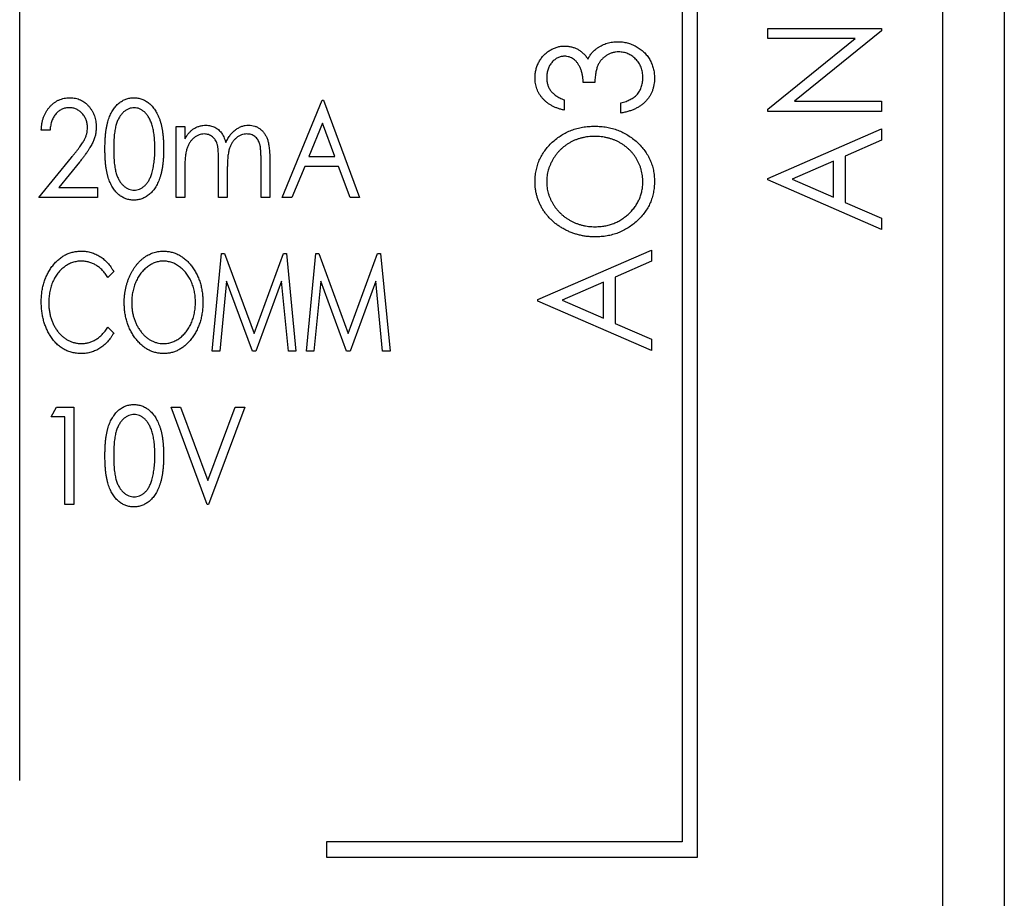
# Model space of a CAD drawing. Header units: millimetres. Extents: x 0 to 420, y 0 to 297.
# Tile 3 of 57: x 88 to 96, y 36 to 43. Entities that reach past the tile are written whole.
import ezdxf

# ---------------------------------------------------------------- set-up
doc = ezdxf.new("R2010")
doc.units = ezdxf.units.MM

msp = doc.modelspace()

# ---------------------------------------------------------------- linework, layer by layer
at = {"color": 7, "linetype": 'Continuous', "lineweight": 25}
for p, q in [((95.8302, 29.6321), (95.8302, 88.8321)), ((96.3302, 73.7321), (96.3302, 29.0321)), ((93.8302, 36.0571), (93.8302, 56.8071)), ((93.7052, 56.6821), (93.7052, 36.1821)), ((88.3052, 36.6821), (88.3052, 56.1821)), ((94.4041, 42.728), (94.4041, 42.8111)), ((94.4041, 42.8111), (95.3302, 42.8111)), ((95.3302, 42.7921), (94.6208, 42.2174)), ((95.3302, 42.8111), (95.3302, 42.7921)), ((95.1152, 42.728), (94.4041, 42.728)), ((94.4041, 42.1518), (95.1152, 42.728)), ((92.9921, 42.3706), (92.8972, 42.3706)), ((90.4451, 41.4321), (90.7707, 42.2259)), ((90.7707, 42.2259), (90.7809, 42.2259)), ((90.7809, 42.2259), (91.076, 41.4321)), ((92.7428, 42.2281), (92.7428, 42.145)), ((94.6208, 42.2174), (95.3302, 42.2174)), ((95.3302, 42.2174), (95.3302, 42.1343)), ((93.2058, 42.1213), (93.2058, 42.2044)), ((94.4041, 42.1343), (94.4041, 42.1518)), ((95.3302, 42.1343), (94.4041, 42.1343)), ((88.5523, 41.9816), (88.481, 41.9816)), ((89.5801, 42.0122), (89.6513, 42.0122)), ((89.5801, 41.4321), (89.5801, 42.0122)), ((89.6513, 42.0122), (89.6513, 41.9114)), ((90.7729, 42.0397), (90.6615, 41.7679)), ((90.8739, 41.7679), (90.7729, 42.0397)), ((94.4041, 41.5882), (95.3302, 41.9919)), ((95.3302, 41.9919), (95.3302, 41.9)), ((95.3302, 41.9), (95.0333, 41.7707)), ((88.4607, 41.4321), (88.7275, 41.7606)), ((90.2721, 41.4321), (90.2721, 41.7466)), ((90.3433, 41.7463), (90.3433, 41.4321)), ((90.6615, 41.7679), (90.8739, 41.7679)), ((95.0333, 41.7707), (95.0333, 41.3938)), ((88.7921, 41.7206), (88.6238, 41.5135)), ((89.6513, 41.6762), (89.6513, 41.4321)), ((89.9261, 41.4321), (89.9261, 41.7271)), ((89.9973, 41.6577), (89.9973, 41.4321)), ((90.6279, 41.6865), (90.5236, 41.4321)), ((90.9043, 41.6865), (90.6279, 41.6865)), ((90.9987, 41.4321), (90.9043, 41.6865)), ((94.9384, 41.7292), (94.6013, 41.5823)), ((94.9384, 41.4354), (94.9384, 41.7292)), ((94.4041, 41.5763), (94.4041, 41.5882)), ((95.3302, 41.1727), (94.4041, 41.5763)), ((94.6013, 41.5823), (94.9384, 41.4354)), ((88.6238, 41.5135), (88.939, 41.5135)), ((88.939, 41.5135), (88.939, 41.4321)), ((88.939, 41.4321), (88.4607, 41.4321)), ((89.6513, 41.4321), (89.5801, 41.4321)), ((89.9973, 41.4321), (89.9261, 41.4321)), ((90.3433, 41.4321), (90.2721, 41.4321)), ((90.5236, 41.4321), (90.4451, 41.4321)), ((91.076, 41.4321), (90.9987, 41.4321)), ((95.0333, 41.3938), (95.3302, 41.2645)), ((95.3302, 41.2645), (95.3302, 41.1727)), ((89.8742, 40.1821), (89.9513, 40.9759)), ((89.9513, 40.9759), (89.9743, 40.9759)), ((89.9743, 40.9759), (90.2151, 40.3246)), ((90.2151, 40.3246), (90.4544, 40.9759)), ((90.4544, 40.9759), (90.4784, 40.9759)), ((90.4784, 40.9759), (90.556, 40.1821)), ((90.642, 40.1821), (90.7191, 40.9759)), ((90.7191, 40.9759), (90.7421, 40.9759)), ((90.7421, 40.9759), (90.9829, 40.3246)), ((90.9829, 40.3246), (91.2222, 40.9759)), ((91.2222, 40.9759), (91.2462, 40.9759)), ((91.2462, 40.9759), (91.3238, 40.1821)), ((92.5291, 40.6016), (93.4552, 41.0053)), ((93.4552, 41.0053), (93.4552, 40.9134)), ((93.4552, 40.9134), (93.1583, 40.7841)), ((89.0713, 40.8302), (89.0229, 40.7825)), ((93.1583, 40.7841), (93.1583, 40.4072)), ((89.9912, 40.752), (89.9359, 40.1821)), ((90.2017, 40.1821), (89.9912, 40.752)), ((90.439, 40.752), (90.2297, 40.1821)), ((90.4948, 40.1821), (90.439, 40.752)), ((90.759, 40.752), (90.7037, 40.1821)), ((90.9695, 40.1821), (90.759, 40.752)), ((91.2068, 40.752), (90.9975, 40.1821)), ((91.2626, 40.1821), (91.2068, 40.752)), ((93.0634, 40.7426), (92.7263, 40.5957)), ((93.0634, 40.4487), (93.0634, 40.7426)), ((92.5291, 40.5897), (92.5291, 40.6016)), ((93.4552, 40.1861), (92.5291, 40.5897)), ((92.7263, 40.5957), (93.0634, 40.4487)), ((89.0229, 40.3755), (89.0713, 40.3282)), ((93.1583, 40.4072), (93.4552, 40.2779)), ((93.4552, 40.2779), (93.4552, 40.1861)), ((89.9359, 40.1821), (89.8742, 40.1821)), ((90.2297, 40.1821), (90.2017, 40.1821)), ((90.556, 40.1821), (90.4948, 40.1821)), ((90.7037, 40.1821), (90.642, 40.1821)), ((90.9975, 40.1821), (90.9695, 40.1821)), ((91.3238, 40.1821), (91.2626, 40.1821)), ((88.5624, 39.6445), (88.6051, 39.7259)), ((88.6051, 39.7259), (88.7456, 39.7259)), ((88.7456, 39.7259), (88.7456, 38.9321)), ((89.5394, 39.7259), (89.6166, 39.7259)), ((89.8345, 38.9321), (89.5394, 39.7259)), ((89.6166, 39.7259), (89.8396, 39.1261)), ((89.8396, 39.1261), (90.0625, 39.7259)), ((90.1398, 39.7259), (89.8447, 38.9321)), ((90.0625, 39.7259), (90.1398, 39.7259)), ((88.6744, 39.6445), (88.5624, 39.6445)), ((88.6744, 38.9321), (88.6744, 39.6445)), ((88.7456, 38.9321), (88.6744, 38.9321)), ((89.8447, 38.9321), (89.8345, 38.9321)), ((90.8052, 36.1821), (90.8052, 36.0571)), ((93.7052, 36.1821), (90.8052, 36.1821)), ((90.8052, 36.0571), (93.8302, 36.0571))]:
    msp.add_line(p, q, dxfattribs=at)
for points, knots in [([(93.0155, 42.6527), (93.0216, 42.6568), (93.0338, 42.6649), (93.0531, 42.675), (93.073, 42.6836), (93.0933, 42.6906), (93.1142, 42.6963), (93.1357, 42.7001), (93.1577, 42.7026), (93.1726, 42.7029), (93.1801, 42.703)], [0, 0, 0, 0, 0.126046, 0.250947, 0.373622, 0.497176, 0.620273, 0.744382, 0.87147, 1, 1, 1, 1]), ([(93.1801, 42.703), (93.193, 42.7026), (93.2188, 42.7017), (93.257, 42.6938), (93.2943, 42.6816), (93.3301, 42.6646), (93.3635, 42.6435), (93.3934, 42.6186), (93.4192, 42.59), (93.4407, 42.5579), (93.4579, 42.5232), (93.4698, 42.4861), (93.4777, 42.4471), (93.4785, 42.4204), (93.4789, 42.4067)], [0, 0, 0, 0, 0.082872, 0.165142, 0.248491, 0.333462, 0.418329, 0.500365, 0.581906, 0.664008, 0.746485, 0.828958, 0.912783, 1, 1, 1, 1]), ([(92.5054, 42.4086), (92.5057, 42.4201), (92.5065, 42.443), (92.5131, 42.4766), (92.5235, 42.5091), (92.5379, 42.54), (92.5558, 42.5687), (92.5768, 42.5943), (92.6011, 42.6162), (92.6277, 42.6345), (92.6561, 42.6491), (92.6855, 42.6596), (92.7155, 42.6663), (92.7358, 42.667), (92.746, 42.6674)], [0, 0, 0, 0, 0.088152, 0.174818, 0.261298, 0.348501, 0.435009, 0.519029, 0.601423, 0.684099, 0.765985, 0.844847, 0.922235, 1, 1, 1, 1]), ([(92.746, 42.6674), (92.7558, 42.6671), (92.7749, 42.6665), (92.8028, 42.6613), (92.8292, 42.6531), (92.8541, 42.6416), (92.8773, 42.6265), (92.8989, 42.6082), (92.9189, 42.5865), (92.9305, 42.5702), (92.9365, 42.5618)], [0, 0, 0, 0, 0.128961, 0.252356, 0.372719, 0.492297, 0.612547, 0.736291, 0.864891, 1, 1, 1, 1]), ([(92.9365, 42.5618), (92.9412, 42.5708), (92.9507, 42.5887), (92.9693, 42.6127), (92.9906, 42.6346), (93.0072, 42.6466), (93.0155, 42.6527)], [0, 0, 0, 0, 0.250334, 0.497098, 0.745903, 1, 1, 1, 1]), ([(93.188, 42.6199), (93.1794, 42.6196), (93.1622, 42.619), (93.137, 42.6133), (93.1127, 42.6046), (93.0896, 42.5923), (93.0682, 42.5773), (93.0492, 42.5595), (93.0333, 42.5392), (93.0224, 42.5203), (93.015, 42.5036), (93.0099, 42.4894), (93.0059, 42.4735), (93.0019, 42.4561), (92.9986, 42.437), (92.9959, 42.4163), (92.9936, 42.394), (92.9926, 42.3786), (92.9921, 42.3706)], [0, 0, 0, 0, 0.072483, 0.144336, 0.216269, 0.289826, 0.363748, 0.435901, 0.50742, 0.580162, 0.618838, 0.660808, 0.707132, 0.757253, 0.811151, 0.869953, 0.932709, 1, 1, 1, 1]), ([(93.3839, 42.4082), (93.3838, 42.416), (93.3834, 42.4313), (93.3805, 42.4534), (93.3762, 42.4746), (93.3696, 42.4944), (93.3615, 42.5132), (93.3512, 42.5306), (93.3393, 42.5471), (93.3256, 42.562), (93.3106, 42.5754), (93.295, 42.5874), (93.2788, 42.5975), (93.2619, 42.6057), (93.2443, 42.6121), (93.226, 42.6164), (93.2072, 42.6194), (93.1945, 42.6197), (93.188, 42.6199)], [0, 0, 0, 0, 0.072637, 0.141726, 0.208269, 0.273118, 0.33605, 0.398784, 0.461462, 0.52466, 0.587471, 0.648301, 0.707284, 0.765509, 0.823088, 0.881207, 0.940024, 1, 1, 1, 1]), ([(92.7456, 42.5843), (92.7408, 42.5841), (92.7312, 42.5839), (92.7171, 42.5814), (92.7035, 42.5774), (92.6904, 42.5721), (92.6778, 42.5651), (92.6657, 42.5565), (92.6541, 42.5465), (92.6434, 42.5348), (92.6332, 42.5222), (92.6244, 42.5085), (92.617, 42.4941), (92.6108, 42.4789), (92.6062, 42.4627), (92.6029, 42.4457), (92.6008, 42.428), (92.6005, 42.4159), (92.6004, 42.4097)], [0, 0, 0, 0, 0.0573937, 0.1140535, 0.1691673, 0.2255261, 0.2817698, 0.3402862, 0.4007051, 0.4641325, 0.5289745, 0.5927755, 0.6565383, 0.7214926, 0.7880119, 0.8561789, 0.9264562, 1, 1, 1, 1]), ([(92.8972, 42.3706), (92.897, 42.3809), (92.8966, 42.4011), (92.892, 42.4306), (92.8856, 42.4589), (92.8758, 42.4851), (92.8643, 42.5091), (92.8514, 42.5301), (92.8365, 42.5473), (92.8202, 42.561), (92.8027, 42.5714), (92.7843, 42.5788), (92.7653, 42.5834), (92.7522, 42.584), (92.7456, 42.5843)], [0, 0, 0, 0, 0.1058, 0.208102, 0.306952, 0.403845, 0.495836, 0.580279, 0.657016, 0.729335, 0.79901, 0.865583, 0.932309, 1, 1, 1, 1]), ([(92.7428, 42.145), (92.7335, 42.1472), (92.7154, 42.1516), (92.6892, 42.16), (92.6647, 42.1698), (92.6418, 42.1811), (92.6205, 42.1937), (92.601, 42.208), (92.5829, 42.2234), (92.5668, 42.2406), (92.5523, 42.2587), (92.5398, 42.2778), (92.5292, 42.2977), (92.5204, 42.3183), (92.5138, 42.3398), (92.5089, 42.362), (92.5058, 42.385), (92.5055, 42.4007), (92.5054, 42.4086)], [0, 0, 0, 0, 0.074282, 0.144875, 0.213158, 0.279066, 0.342788, 0.405011, 0.466609, 0.527393, 0.58752, 0.646103, 0.704302, 0.762167, 0.820014, 0.878488, 0.938507, 1, 1, 1, 1]), ([(92.6004, 42.4097), (92.6007, 42.3998), (92.6014, 42.3805), (92.6078, 42.3526), (92.6177, 42.3266), (92.6299, 42.3069), (92.6416, 42.2924), (92.652, 42.282), (92.6635, 42.2716), (92.6767, 42.2621), (92.6913, 42.2531), (92.707, 42.2441), (92.7244, 42.2358), (92.7365, 42.2307), (92.7428, 42.2281)], [0, 0, 0, 0, 0.120032, 0.233521, 0.344431, 0.454949, 0.511874, 0.57062, 0.63265, 0.698517, 0.767458, 0.840518, 0.917842, 1, 1, 1, 1]), ([(93.4789, 42.4067), (93.4787, 42.3976), (93.4782, 42.3796), (93.4751, 42.3531), (93.4695, 42.3279), (93.4619, 42.3038), (93.4522, 42.2808), (93.4403, 42.259), (93.4261, 42.2383), (93.4097, 42.219), (93.3914, 42.201), (93.3708, 42.1846), (93.3482, 42.1699), (93.3238, 42.1567), (93.2971, 42.1454), (93.2686, 42.1357), (93.238, 42.1271), (93.2168, 42.1232), (93.2058, 42.1213)], [0, 0, 0, 0, 0.063186, 0.124194, 0.183604, 0.241346, 0.298312, 0.355201, 0.412588, 0.470703, 0.529828, 0.58992, 0.651564, 0.715502, 0.78143, 0.850905, 0.923451, 1, 1, 1, 1]), ([(93.3338, 42.2695), (93.3378, 42.2741), (93.3458, 42.2833), (93.3559, 42.2985), (93.3648, 42.3144), (93.3715, 42.3315), (93.3773, 42.3493), (93.381, 42.3682), (93.3836, 42.3879), (93.3838, 42.4014), (93.3839, 42.4082)], [0, 0, 0, 0, 0.121204, 0.241415, 0.361745, 0.482356, 0.605846, 0.732505, 0.863626, 1, 1, 1, 1]), ([(88.481, 41.9816), (88.4815, 41.9911), (88.4823, 42.0096), (88.4861, 42.0367), (88.4916, 42.0625), (88.4992, 42.087), (88.509, 42.1102), (88.5206, 42.1322), (88.5342, 42.1529), (88.5497, 42.172), (88.5666, 42.1894), (88.5846, 42.2047), (88.6038, 42.2173), (88.6238, 42.2281), (88.6449, 42.2361), (88.6669, 42.2421), (88.6899, 42.2456), (88.7055, 42.246), (88.7135, 42.2462)], [0, 0, 0, 0, 0.072334, 0.141914, 0.208741, 0.274167, 0.337971, 0.401293, 0.463952, 0.527107, 0.589349, 0.649227, 0.707723, 0.765056, 0.822452, 0.88001, 0.939094, 1, 1, 1, 1]), ([(88.7135, 42.2462), (88.7214, 42.246), (88.7367, 42.2456), (88.7592, 42.2422), (88.7804, 42.2366), (88.8007, 42.229), (88.8197, 42.2189), (88.8375, 42.2065), (88.8544, 42.1922), (88.8696, 42.1754), (88.8835, 42.1575), (88.8957, 42.1385), (88.9059, 42.1187), (88.9142, 42.0981), (88.9207, 42.0767), (88.9255, 42.0545), (88.9282, 42.0315), (88.9286, 42.0159), (88.9288, 42.008)], [0, 0, 0, 0, 0.065729, 0.12853, 0.18954, 0.249355, 0.309087, 0.369381, 0.430731, 0.494145, 0.558032, 0.62067, 0.682574, 0.744275, 0.80644, 0.869523, 0.933847, 1, 1, 1, 1]), ([(89, 41.8287), (89.0001, 41.8414), (89.0003, 41.8661), (89.0018, 41.9021), (89.0038, 41.9359), (89.0073, 41.9674), (89.0112, 41.9968), (89.0166, 42.0238), (89.0225, 42.0487), (89.0296, 42.0714), (89.0374, 42.0924), (89.0459, 42.112), (89.0554, 42.1302), (89.0655, 42.1472), (89.0764, 42.163), (89.0881, 42.1772), (89.1006, 42.1902), (89.1138, 42.202), (89.1276, 42.2123), (89.1418, 42.2214), (89.1563, 42.2291), (89.1714, 42.2353), (89.1868, 42.2403), (89.2026, 42.2438), (89.2189, 42.2459), (89.2298, 42.2461), (89.2354, 42.2462)], [0, 0, 0, 0, 0.071375, 0.138635, 0.202113, 0.261323, 0.316583, 0.368081, 0.415828, 0.460035, 0.501627, 0.541574, 0.579746, 0.616822, 0.652294, 0.686942, 0.720382, 0.75345, 0.785745, 0.817173, 0.847768, 0.878032, 0.908314, 0.938473, 0.96905, 1, 1, 1, 1]), ([(89.2354, 42.2462), (89.241, 42.2461), (89.2521, 42.2459), (89.2686, 42.2437), (89.2847, 42.2403), (89.3003, 42.2353), (89.3157, 42.2291), (89.3305, 42.2214), (89.345, 42.2123), (89.359, 42.2018), (89.3726, 42.1901), (89.3852, 42.1766), (89.3972, 42.1619), (89.4086, 42.1459), (89.4191, 42.1285), (89.4291, 42.1096), (89.4381, 42.0893), (89.4466, 42.0677), (89.454, 42.0443), (89.4605, 42.0192), (89.4661, 41.9921), (89.4704, 41.9631), (89.4742, 41.9322), (89.4764, 41.8993), (89.4781, 41.8646), (89.4783, 41.8409), (89.4783, 41.8287)], [0, 0, 0, 0, 0.031342, 0.062016, 0.092558, 0.122928, 0.153544, 0.184467, 0.216194, 0.248695, 0.281994, 0.316268, 0.351339, 0.387576, 0.425632, 0.465016, 0.506147, 0.549274, 0.594592, 0.642822, 0.694105, 0.748513, 0.806235, 0.867557, 0.932037, 1, 1, 1, 1]), ([(93.2058, 42.2044), (93.213, 42.2063), (93.2269, 42.2099), (93.2467, 42.2167), (93.2651, 42.2238), (93.2818, 42.2317), (93.2972, 42.24), (93.3109, 42.2491), (93.3233, 42.2586), (93.3304, 42.2659), (93.3338, 42.2695)], [0, 0, 0, 0, 0.152217, 0.296177, 0.431862, 0.55851, 0.677785, 0.79096, 0.898105, 1, 1, 1, 1]), ([(88.71, 42.1648), (88.7047, 42.1647), (88.6942, 42.1643), (88.6789, 42.1621), (88.6642, 42.1582), (88.6502, 42.153), (88.6368, 42.1463), (88.6243, 42.1379), (88.6124, 42.128), (88.6013, 42.1167), (88.5911, 42.1041), (88.582, 42.0902), (88.5741, 42.0751), (88.5672, 42.0588), (88.5616, 42.0412), (88.5575, 42.0224), (88.554, 42.0025), (88.5529, 41.9887), (88.5523, 41.9816)], [0, 0, 0, 0, 0.059225, 0.116611, 0.172851, 0.228444, 0.283468, 0.338919, 0.396478, 0.455455, 0.515594, 0.577117, 0.640619, 0.706096, 0.774376, 0.845979, 0.920954, 1, 1, 1, 1]), ([(88.8576, 42.0039), (88.8575, 42.0093), (88.8573, 42.02), (88.8551, 42.0356), (88.8517, 42.0507), (88.8471, 42.0652), (88.8411, 42.0792), (88.8337, 42.0925), (88.8249, 42.1052), (88.815, 42.1174), (88.8041, 42.1285), (88.7925, 42.1383), (88.7802, 42.1464), (88.7673, 42.1532), (88.7538, 42.1584), (88.7397, 42.162), (88.7251, 42.1644), (88.7151, 42.1647), (88.71, 42.1648)], [0, 0, 0, 0, 0.066868, 0.131628, 0.194722, 0.257287, 0.320078, 0.382241, 0.445837, 0.511009, 0.575396, 0.637713, 0.698214, 0.757403, 0.817133, 0.876715, 0.937028, 1, 1, 1, 1]), ([(89.2376, 42.1648), (89.2301, 42.1644), (89.2151, 42.1634), (89.193, 42.1568), (89.1719, 42.1455), (89.1553, 42.133), (89.1426, 42.1212), (89.1335, 42.1109), (89.1251, 42.0996), (89.1173, 42.0873), (89.1099, 42.0741), (89.1033, 42.0597), (89.0972, 42.0444), (89.0919, 42.0279), (89.0868, 42.0099), (89.0828, 41.99), (89.079, 41.9681), (89.0764, 41.9441), (89.0739, 41.9182), (89.0724, 41.8903), (89.0714, 41.8603), (89.0713, 41.8397), (89.0713, 41.829)], [0, 0, 0, 0, 0.053929, 0.108266, 0.165356, 0.226147, 0.258147, 0.290997, 0.324957, 0.35994, 0.396313, 0.434381, 0.473956, 0.515531, 0.560074, 0.609012, 0.662258, 0.720546, 0.783287, 0.850474, 0.922953, 1, 1, 1, 1]), ([(89.4071, 41.829), (89.407, 41.8385), (89.407, 41.8572), (89.4058, 41.8845), (89.4041, 41.9105), (89.4014, 41.9351), (89.3986, 41.9585), (89.3946, 41.9805), (89.39, 42.0012), (89.3847, 42.0206), (89.3789, 42.0388), (89.3723, 42.0555), (89.3654, 42.0712), (89.3578, 42.0855), (89.3497, 42.0985), (89.3411, 42.1104), (89.3318, 42.1209), (89.3191, 42.133), (89.3025, 42.1455), (89.2815, 42.1568), (89.2597, 42.1634), (89.2449, 42.1644), (89.2376, 42.1648)], [0, 0, 0, 0, 0.069054, 0.1350894, 0.19776, 0.2575354, 0.3143951, 0.3681948, 0.4192898, 0.4677721, 0.5137492, 0.55699, 0.598199, 0.6373272, 0.6743709, 0.7095125, 0.7432178, 0.7755071, 0.8363476, 0.8931452, 0.9467902, 1, 1, 1, 1]), ([(88.7275, 41.7606), (88.734, 41.7685), (88.7465, 41.7835), (88.7641, 41.8054), (88.78, 41.8258), (88.7943, 41.8445), (88.8064, 41.8619), (88.8172, 41.8774), (88.8259, 41.8916), (88.8353, 41.9082), (88.8443, 41.9284), (88.852, 41.953), (88.8566, 41.9782), (88.8572, 41.9953), (88.8576, 42.0039)], [0, 0, 0, 0, 0.108135, 0.207982, 0.299558, 0.382886, 0.458125, 0.525054, 0.584039, 0.63502, 0.72764, 0.818582, 0.908493, 1, 1, 1, 1]), ([(88.9288, 42.008), (88.9285, 41.9969), (88.9278, 41.9748), (88.9224, 41.9423), (88.9136, 41.9109), (88.9033, 41.8855), (88.8928, 41.8649), (88.8833, 41.8481), (88.872, 41.8301), (88.8593, 41.8107), (88.8449, 41.79), (88.8287, 41.768), (88.8111, 41.7446), (88.7986, 41.7287), (88.7921, 41.7206)], [0, 0, 0, 0, 0.10279, 0.203321, 0.302827, 0.403038, 0.456158, 0.515696, 0.580671, 0.651983, 0.729951, 0.813542, 0.903581, 1, 1, 1, 1]), ([(89.6513, 41.9114), (89.6569, 41.9202), (89.6675, 41.9369), (89.6849, 41.9592), (89.7023, 41.9781), (89.715, 41.9881), (89.7211, 41.9929)], [0, 0, 0, 0, 0.2890996, 0.5503177, 0.7856738, 1, 1, 1, 1]), ([(89.7211, 41.9929), (89.7293, 41.9975), (89.7455, 42.0064), (89.7714, 42.0156), (89.798, 42.0212), (89.816, 42.022), (89.8249, 42.0223)], [0, 0, 0, 0, 0.257278, 0.506496, 0.753263, 1, 1, 1, 1]), ([(89.8249, 42.0223), (89.831, 42.0221), (89.843, 42.0216), (89.8609, 42.0186), (89.8782, 42.0133), (89.8949, 42.006), (89.9105, 41.9969), (89.925, 41.9866), (89.9378, 41.9747), (89.9493, 41.9613), (89.9595, 41.9455), (89.9688, 41.9271), (89.9776, 41.9058), (89.9825, 41.8904), (89.9851, 41.8823)], [0, 0, 0, 0, 0.078873, 0.156641, 0.235287, 0.31445, 0.393338, 0.470003, 0.545259, 0.620686, 0.699982, 0.789239, 0.888628, 1, 1, 1, 1]), ([(89.9851, 41.8823), (89.9878, 41.8879), (89.9932, 41.8988), (90.0022, 41.9144), (90.0115, 41.9291), (90.0214, 41.9427), (90.0319, 41.9552), (90.0429, 41.9667), (90.0543, 41.9773), (90.0701, 41.9896), (90.0906, 42.0026), (90.1166, 42.0141), (90.1437, 42.0211), (90.1622, 42.0219), (90.1714, 42.0223)], [0, 0, 0, 0, 0.075903, 0.148742, 0.219272, 0.287167, 0.353598, 0.417954, 0.480985, 0.542566, 0.661454, 0.775597, 0.88735, 1, 1, 1, 1]), ([(90.1714, 42.0223), (90.1799, 42.022), (90.1967, 42.0212), (90.221, 42.0156), (90.2437, 42.0059), (90.2646, 41.9926), (90.2835, 41.976), (90.2998, 41.9562), (90.3136, 41.9334), (90.3227, 41.9122), (90.3289, 41.8933), (90.3325, 41.8772), (90.3359, 41.8595), (90.3385, 41.8401), (90.3408, 41.8191), (90.3421, 41.7963), (90.3431, 41.7719), (90.3432, 41.755), (90.3433, 41.7463)], [0, 0, 0, 0, 0.069452, 0.136546, 0.202875, 0.270002, 0.338086, 0.407252, 0.478742, 0.554734, 0.595663, 0.640599, 0.689499, 0.742817, 0.800275, 0.862296, 0.929006, 1, 1, 1, 1]), ([(92.5054, 41.5577), (92.5058, 41.5736), (92.5067, 41.6049), (92.5132, 41.6509), (92.5244, 41.6947), (92.5396, 41.7367), (92.5597, 41.7765), (92.5838, 41.8146), (92.6128, 41.8504), (92.6456, 41.8838), (92.6814, 41.9144), (92.7197, 41.9412), (92.76, 41.9639), (92.8025, 41.9823), (92.8469, 41.9969), (92.8934, 42.007), (92.9419, 42.0133), (92.975, 42.014), (92.9918, 42.0144)], [0, 0, 0, 0, 0.064112, 0.12603, 0.186709, 0.24615, 0.305771, 0.366051, 0.427384, 0.490821, 0.554635, 0.61692, 0.678954, 0.740666, 0.803314, 0.866858, 0.932414, 1, 1, 1, 1]), ([(92.9918, 42.0144), (93.0084, 42.014), (93.0412, 42.0133), (93.0894, 42.007), (93.1357, 41.9968), (93.18, 41.9825), (93.2226, 41.9641), (93.2629, 41.9412), (93.3015, 41.9147), (93.3376, 41.8842), (93.3706, 41.851), (93.3995, 41.8153), (93.4243, 41.7782), (93.4441, 41.7389), (93.4599, 41.698), (93.4707, 41.6551), (93.4777, 41.6105), (93.4785, 41.5802), (93.4789, 41.5647)], [0, 0, 0, 0, 0.067668, 0.133292, 0.19714, 0.260013, 0.322488, 0.385059, 0.448295, 0.51269, 0.576673, 0.638498, 0.698729, 0.757967, 0.817157, 0.876594, 0.937343, 1, 1, 1, 1]), ([(89.8097, 41.9511), (89.8024, 41.9508), (89.7878, 41.9501), (89.7664, 41.9438), (89.7459, 41.934), (89.7264, 41.9203), (89.7083, 41.9037), (89.6929, 41.8838), (89.6797, 41.8614), (89.6709, 41.8407), (89.6654, 41.8222), (89.6615, 41.8065), (89.6584, 41.789), (89.6557, 41.7698), (89.6537, 41.7489), (89.6523, 41.7262), (89.6515, 41.7018), (89.6514, 41.6849), (89.6513, 41.6762)], [0, 0, 0, 0, 0.0616735, 0.1231511, 0.1867385, 0.2537881, 0.3235974, 0.3938461, 0.4662198, 0.5425955, 0.5838752, 0.6291225, 0.6792613, 0.7340573, 0.7930934, 0.8573493, 0.9259995, 1, 1, 1, 1]), ([(89.9261, 41.7271), (89.926, 41.7354), (89.926, 41.7514), (89.9256, 41.7744), (89.9246, 41.7952), (89.9233, 41.814), (89.922, 41.8307), (89.9201, 41.8453), (89.9177, 41.8577), (89.9145, 41.8715), (89.9088, 41.8865), (89.9, 41.9026), (89.8891, 41.9168), (89.8761, 41.9289), (89.8615, 41.9388), (89.8454, 41.9461), (89.8279, 41.9503), (89.8159, 41.9508), (89.8097, 41.9511)], [0, 0, 0, 0, 0.087223, 0.167794, 0.240647, 0.306352, 0.364898, 0.415891, 0.460563, 0.497752, 0.564204, 0.627607, 0.68939, 0.751096, 0.812729, 0.87365, 0.935363, 1, 1, 1, 1]), ([(90.156, 41.9511), (90.1484, 41.9508), (90.1333, 41.9501), (90.1113, 41.9437), (90.0902, 41.9337), (90.0707, 41.9196), (90.0527, 41.9025), (90.0373, 41.8824), (90.0246, 41.8596), (90.016, 41.8385), (90.0107, 41.8196), (90.007, 41.8031), (90.0041, 41.7843), (90.0015, 41.7633), (89.9997, 41.74), (89.9982, 41.7146), (89.9975, 41.6869), (89.9974, 41.6677), (89.9973, 41.6577)], [0, 0, 0, 0, 0.06065, 0.121158, 0.182456, 0.247169, 0.313694, 0.380773, 0.450139, 0.52269, 0.56256, 0.607892, 0.658759, 0.715349, 0.777696, 0.845899, 0.919983, 1, 1, 1, 1]), ([(90.2721, 41.7466), (90.272, 41.7541), (90.272, 41.7683), (90.2716, 41.7888), (90.2706, 41.8074), (90.2693, 41.8242), (90.2678, 41.8393), (90.2659, 41.8525), (90.2638, 41.8639), (90.2602, 41.8766), (90.2545, 41.8906), (90.2458, 41.9057), (90.2348, 41.9188), (90.2221, 41.9304), (90.2076, 41.9396), (90.1916, 41.9464), (90.1742, 41.9505), (90.1622, 41.9509), (90.156, 41.9511)], [0, 0, 0, 0, 0.083117, 0.159723, 0.229275, 0.292384, 0.348505, 0.398293, 0.441839, 0.478862, 0.545449, 0.610106, 0.673349, 0.737246, 0.801312, 0.865156, 0.930969, 1, 1, 1, 1]), ([(92.9916, 41.9313), (92.9826, 41.9311), (92.9648, 41.9309), (92.9385, 41.9287), (92.9128, 41.9246), (92.8877, 41.9196), (92.8634, 41.9126), (92.8397, 41.9045), (92.8167, 41.8946), (92.7943, 41.8833), (92.7728, 41.8707), (92.7523, 41.8568), (92.7331, 41.8415), (92.7148, 41.8252), (92.6977, 41.8075), (92.6817, 41.7887), (92.6668, 41.7686), (92.6532, 41.7474), (92.6408, 41.7255), (92.63, 41.703), (92.6209, 41.6802), (92.6132, 41.6572), (92.6075, 41.6337), (92.6035, 41.6099), (92.6007, 41.5858), (92.6005, 41.5696), (92.6004, 41.5614)], [0, 0, 0, 0, 0.0449232, 0.0890569, 0.1322872, 0.1749861, 0.2171436, 0.2587688, 0.300532, 0.342498, 0.3841405, 0.4253721, 0.466388, 0.5071788, 0.548135, 0.5892175, 0.6308415, 0.6731931, 0.7154869, 0.757043, 0.7977596, 0.8382068, 0.8786932, 0.9189157, 0.9591012, 1, 1, 1, 1]), ([(93.3839, 41.5614), (93.3838, 41.5698), (93.3835, 41.5864), (93.3811, 41.611), (93.377, 41.6353), (93.3712, 41.6589), (93.3639, 41.6821), (93.3553, 41.705), (93.3446, 41.7272), (93.3326, 41.7489), (93.3191, 41.7698), (93.3044, 41.7896), (93.2884, 41.8081), (93.2714, 41.8256), (93.2531, 41.8418), (93.2336, 41.8568), (93.2129, 41.8708), (93.1911, 41.8833), (93.1683, 41.8946), (93.1449, 41.9045), (93.1208, 41.9126), (93.0962, 41.9196), (93.0709, 41.9246), (93.0451, 41.9287), (93.0185, 41.9309), (93.0006, 41.9311), (92.9916, 41.9313)], [0, 0, 0, 0, 0.041661, 0.082882, 0.123552, 0.164177, 0.204273, 0.24489, 0.285869, 0.327154, 0.368651, 0.40943, 0.450115, 0.490687, 0.531109, 0.572015, 0.613338, 0.655348, 0.697698, 0.739863, 0.781905, 0.824489, 0.86732, 0.910682, 0.954948, 1, 1, 1, 1]), ([(89.2354, 41.4118), (89.2298, 41.4119), (89.2189, 41.4121), (89.2026, 41.4142), (89.1868, 41.4177), (89.1715, 41.4226), (89.1564, 41.4285), (89.142, 41.4363), (89.1278, 41.4452), (89.1141, 41.4554), (89.1011, 41.4671), (89.0886, 41.4799), (89.077, 41.4944), (89.0661, 41.5101), (89.0558, 41.527), (89.0464, 41.5454), (89.0379, 41.5651), (89.0299, 41.5862), (89.0226, 41.6091), (89.0167, 41.6342), (89.0115, 41.6613), (89.0072, 41.6906), (89.0041, 41.7221), (89.0017, 41.7557), (89.0003, 41.7915), (89.0001, 41.8161), (89, 41.8287)], [0, 0, 0, 0, 0.030984, 0.061594, 0.091786, 0.121728, 0.151911, 0.18254, 0.213843, 0.245757, 0.27844, 0.311916, 0.346414, 0.382339, 0.4192, 0.457678, 0.497942, 0.539962, 0.584591, 0.63268, 0.684525, 0.739888, 0.798837, 0.862106, 0.929142, 1, 1, 1, 1]), ([(89.0713, 41.829), (89.0713, 41.8184), (89.0714, 41.7978), (89.0724, 41.7679), (89.074, 41.74), (89.0761, 41.7141), (89.0792, 41.6903), (89.0825, 41.6683), (89.0869, 41.6485), (89.0916, 41.6304), (89.0971, 41.6139), (89.1032, 41.5986), (89.1098, 41.5843), (89.1171, 41.571), (89.1251, 41.5588), (89.1335, 41.5473), (89.1428, 41.5372), (89.1555, 41.5251), (89.1721, 41.5125), (89.1933, 41.5014), (89.2152, 41.4945), (89.2302, 41.4936), (89.2376, 41.4932)], [0, 0, 0, 0, 0.076691, 0.148814, 0.216408, 0.278756, 0.336731, 0.390314, 0.439349, 0.483807, 0.525397, 0.564986, 0.603068, 0.639454, 0.674658, 0.70863, 0.741748, 0.774023, 0.835373, 0.891967, 0.946433, 1, 1, 1, 1]), ([(89.4783, 41.8287), (89.4782, 41.8165), (89.478, 41.7929), (89.4766, 41.7583), (89.4741, 41.7256), (89.4706, 41.6949), (89.4662, 41.6661), (89.4608, 41.6391), (89.4546, 41.614), (89.447, 41.5908), (89.4387, 41.5693), (89.4297, 41.5491), (89.4198, 41.5304), (89.4093, 41.5128), (89.398, 41.4967), (89.3859, 41.482), (89.373, 41.4686), (89.3595, 41.4566), (89.3453, 41.4462), (89.3309, 41.4368), (89.3158, 41.4293), (89.3005, 41.4228), (89.2847, 41.4179), (89.2686, 41.4145), (89.2521, 41.412), (89.241, 41.4119), (89.2354, 41.4118)], [0, 0, 0, 0, 0.067741, 0.131983, 0.193098, 0.250555, 0.30473, 0.35572, 0.403928, 0.449015, 0.491806, 0.532711, 0.572139, 0.610083, 0.646601, 0.681897, 0.716413, 0.749943, 0.782717, 0.814636, 0.845856, 0.876618, 0.907303, 0.937878, 0.968624, 1, 1, 1, 1]), ([(89.3816, 41.6294), (89.3837, 41.6365), (89.3877, 41.651), (89.3931, 41.6733), (89.3972, 41.6966), (89.401, 41.721), (89.4035, 41.7465), (89.4057, 41.773), (89.4067, 41.8007), (89.407, 41.8195), (89.4071, 41.829)], [0, 0, 0, 0, 0.109495, 0.222787, 0.340509, 0.462373, 0.589106, 0.721042, 0.858203, 1, 1, 1, 1]), ([(89.2376, 41.4932), (89.2451, 41.4935), (89.26, 41.4943), (89.2818, 41.5014), (89.303, 41.5119), (89.3194, 41.5244), (89.3319, 41.5362), (89.3409, 41.5463), (89.3491, 41.5576), (89.3567, 41.5699), (89.364, 41.5832), (89.3706, 41.5976), (89.3765, 41.6131), (89.3799, 41.6239), (89.3816, 41.6294)], [0, 0, 0, 0, 0.104986, 0.210336, 0.319866, 0.437246, 0.499041, 0.561981, 0.627694, 0.695445, 0.765943, 0.84078, 0.9183, 1, 1, 1, 1]), ([(92.9962, 41.1121), (92.9852, 41.1123), (92.9633, 41.1126), (92.9308, 41.1155), (92.8988, 41.1201), (92.8675, 41.1268), (92.8368, 41.1352), (92.8066, 41.1454), (92.7772, 41.1577), (92.7484, 41.1716), (92.7207, 41.187), (92.6946, 41.2042), (92.6698, 41.2223), (92.6467, 41.242), (92.6252, 41.2632), (92.605, 41.2855), (92.5865, 41.3093), (92.5697, 41.3343), (92.5544, 41.3602), (92.5416, 41.387), (92.5303, 41.4141), (92.5212, 41.4418), (92.5141, 41.47), (92.5092, 41.4988), (92.5058, 41.5281), (92.5055, 41.5478), (92.5054, 41.5577)], [0, 0, 0, 0, 0.044811, 0.089011, 0.13275, 0.176233, 0.219272, 0.262324, 0.305647, 0.348979, 0.392242, 0.43461, 0.476184, 0.517236, 0.558165, 0.598792, 0.639668, 0.680638, 0.721467, 0.761759, 0.801482, 0.840953, 0.880381, 0.919726, 0.959716, 1, 1, 1, 1]), ([(92.6004, 41.5614), (92.6005, 41.5534), (92.6007, 41.5375), (92.6035, 41.5139), (92.6075, 41.4905), (92.6132, 41.4674), (92.621, 41.4447), (92.63, 41.4222), (92.6408, 41.4001), (92.6532, 41.3785), (92.6668, 41.3576), (92.6819, 41.3378), (92.698, 41.319), (92.7154, 41.3015), (92.7337, 41.2851), (92.7533, 41.27), (92.7741, 41.2562), (92.7959, 41.2434), (92.8186, 41.2321), (92.842, 41.2222), (92.8661, 41.2139), (92.8908, 41.2069), (92.9162, 41.2019), (92.9421, 41.1979), (92.9688, 41.1956), (92.9868, 41.1954), (92.9958, 41.1952)], [0, 0, 0, 0, 0.039956, 0.079513, 0.119111, 0.158682, 0.198528, 0.238944, 0.279928, 0.321669, 0.363487, 0.405034, 0.446304, 0.487242, 0.528249, 0.569305, 0.611035, 0.653354, 0.695583, 0.737902, 0.780492, 0.823231, 0.866218, 0.910046, 0.954473, 1, 1, 1, 1]), ([(92.9958, 41.1952), (93.0092, 41.1955), (93.0355, 41.1961), (93.0741, 41.2013), (93.1111, 41.2095), (93.1464, 41.2216), (93.1804, 41.2365), (93.2125, 41.2553), (93.2432, 41.2771), (93.2718, 41.3022), (93.298, 41.3294), (93.321, 41.3584), (93.3404, 41.3889), (93.3563, 41.4207), (93.3689, 41.4539), (93.3774, 41.4886), (93.3831, 41.5245), (93.3836, 41.549), (93.3839, 41.5614)], [0, 0, 0, 0, 0.06753, 0.132738, 0.196163, 0.25879, 0.321017, 0.383435, 0.446363, 0.511011, 0.575079, 0.637133, 0.697793, 0.757163, 0.816573, 0.8765, 0.937463, 1, 1, 1, 1]), ([(93.4789, 41.5647), (93.4785, 41.5491), (93.4777, 41.5184), (93.4707, 41.4734), (93.4599, 41.4301), (93.4444, 41.3887), (93.4245, 41.3492), (93.3999, 41.3117), (93.371, 41.276), (93.3382, 41.2425), (93.3022, 41.2121), (93.2641, 41.1851), (93.2239, 41.1627), (93.1819, 41.1442), (93.1381, 41.1296), (93.0924, 41.1195), (93.0449, 41.1132), (93.0126, 41.1125), (92.9962, 41.1121)], [0, 0, 0, 0, 0.063524, 0.12488, 0.185155, 0.244833, 0.304627, 0.365038, 0.42717, 0.49127, 0.555588, 0.618668, 0.681008, 0.742903, 0.805249, 0.868474, 0.933217, 1, 1, 1, 1]), ([(88.481, 40.5836), (88.4813, 40.5979), (88.4818, 40.6259), (88.4864, 40.667), (88.4934, 40.7065), (88.5036, 40.7441), (88.517, 40.78), (88.5327, 40.8144), (88.5519, 40.8468), (88.5735, 40.8773), (88.5972, 40.9051), (88.6227, 40.9295), (88.6498, 40.95), (88.6783, 40.9671), (88.7084, 40.9802), (88.7399, 40.9894), (88.773, 40.9951), (88.7955, 40.9959), (88.807, 40.9962)], [0, 0, 0, 0, 0.073125, 0.143632, 0.211843, 0.278278, 0.343434, 0.407856, 0.471786, 0.53609, 0.599094, 0.659052, 0.716651, 0.772937, 0.828661, 0.884455, 0.941225, 1, 1, 1, 1]), ([(88.807, 40.9962), (88.8139, 40.9961), (88.8277, 40.9959), (88.8481, 40.9938), (88.868, 40.9903), (88.8874, 40.9854), (88.9063, 40.9795), (88.9246, 40.9717), (88.9425, 40.9628), (88.9598, 40.9527), (88.9765, 40.9413), (88.9923, 40.9286), (89.0073, 40.9149), (89.0218, 40.9002), (89.0354, 40.8844), (89.0482, 40.8674), (89.0603, 40.8493), (89.0676, 40.8366), (89.0713, 40.8302)], [0, 0, 0, 0, 0.063486, 0.125808, 0.187288, 0.247675, 0.308186, 0.36855, 0.429206, 0.490435, 0.552106, 0.613458, 0.675531, 0.737874, 0.801763, 0.866092, 0.93246, 1, 1, 1, 1]), ([(89.1573, 40.5755), (89.1574, 40.5849), (89.1576, 40.6037), (89.1598, 40.6315), (89.1631, 40.6589), (89.1677, 40.6858), (89.1735, 40.7121), (89.1809, 40.7379), (89.1894, 40.7632), (89.1995, 40.7878), (89.2105, 40.8115), (89.2226, 40.834), (89.2356, 40.8551), (89.2495, 40.875), (89.2646, 40.8934), (89.2806, 40.9106), (89.2974, 40.9266), (89.3152, 40.941), (89.3335, 40.9541), (89.3526, 40.9652), (89.3718, 40.9748), (89.3915, 40.9827), (89.4115, 40.9887), (89.432, 40.9929), (89.4528, 40.9959), (89.4668, 40.9961), (89.4738, 40.9962)], [0, 0, 0, 0, 0.048569, 0.096439, 0.143708, 0.190484, 0.236612, 0.282551, 0.328358, 0.374, 0.419155, 0.462851, 0.505473, 0.546795, 0.587696, 0.627848, 0.667601, 0.706967, 0.745719, 0.783381, 0.820224, 0.856342, 0.892242, 0.927928, 0.963693, 1, 1, 1, 1]), ([(89.4738, 40.9962), (89.4851, 40.9959), (89.5074, 40.9951), (89.5402, 40.9895), (89.5714, 40.9798), (89.6014, 40.9667), (89.6298, 40.9495), (89.6567, 40.9286), (89.6822, 40.904), (89.7059, 40.8758), (89.7275, 40.845), (89.7467, 40.8123), (89.7624, 40.7776), (89.7758, 40.7414), (89.7859, 40.7033), (89.793, 40.6635), (89.7976, 40.622), (89.7981, 40.5937), (89.7984, 40.5793)], [0, 0, 0, 0, 0.057749, 0.113776, 0.169262, 0.224286, 0.280504, 0.338006, 0.398118, 0.461303, 0.525813, 0.589976, 0.654653, 0.720078, 0.787053, 0.855547, 0.926602, 1, 1, 1, 1]), ([(88.8062, 40.9148), (88.8002, 40.9147), (88.7883, 40.9145), (88.7706, 40.9121), (88.7533, 40.9087), (88.7363, 40.9038), (88.7197, 40.8973), (88.7032, 40.8898), (88.6874, 40.8804), (88.6718, 40.8699), (88.6568, 40.8582), (88.6426, 40.8455), (88.6294, 40.8317), (88.6169, 40.8171), (88.6053, 40.8015), (88.5946, 40.7849), (88.5848, 40.7673), (88.5759, 40.7488), (88.568, 40.7296), (88.5609, 40.7098), (88.5553, 40.6892), (88.5502, 40.6682), (88.5467, 40.6465), (88.5439, 40.6243), (88.5423, 40.6014), (88.5422, 40.586), (88.5421, 40.5782)], [0, 0, 0, 0, 0.037819, 0.075239, 0.112104, 0.149364, 0.186633, 0.224641, 0.263307, 0.302826, 0.343103, 0.383129, 0.423105, 0.463447, 0.50432, 0.545698, 0.588224, 0.631307, 0.675097, 0.71942, 0.763894, 0.809571, 0.855705, 0.902543, 0.950822, 1, 1, 1, 1]), ([(89.0229, 40.7825), (89.0162, 40.7929), (89.0031, 40.813), (88.9802, 40.8398), (88.9554, 40.8627), (88.9285, 40.8816), (88.9, 40.8965), (88.8699, 40.9071), (88.8385, 40.9137), (88.817, 40.9144), (88.8062, 40.9148)], [0, 0, 0, 0, 0.138928, 0.270796, 0.396442, 0.519153, 0.639722, 0.758252, 0.877819, 1, 1, 1, 1]), ([(89.4765, 40.9148), (89.4709, 40.9147), (89.4597, 40.9145), (89.4429, 40.9121), (89.4264, 40.9087), (89.4101, 40.9038), (89.3941, 40.8971), (89.3782, 40.8894), (89.3626, 40.8801), (89.3474, 40.8694), (89.3326, 40.8577), (89.3186, 40.8448), (89.3054, 40.831), (89.2932, 40.8161), (89.2817, 40.8003), (89.271, 40.7836), (89.2611, 40.7658), (89.2523, 40.7471), (89.2443, 40.7276), (89.2373, 40.7076), (89.2315, 40.6869), (89.2267, 40.6658), (89.2228, 40.6441), (89.2202, 40.6218), (89.2185, 40.599), (89.2184, 40.5836), (89.2183, 40.5758)], [0, 0, 0, 0, 0.035756, 0.071463, 0.107295, 0.14323, 0.179661, 0.217198, 0.255584, 0.295045, 0.335107, 0.375423, 0.415954, 0.456653, 0.497916, 0.539901, 0.583053, 0.62708, 0.671523, 0.716511, 0.762071, 0.80803, 0.854581, 0.902119, 0.950439, 1, 1, 1, 1]), ([(89.7373, 40.5795), (89.7372, 40.5872), (89.7371, 40.6024), (89.7354, 40.625), (89.7327, 40.647), (89.7289, 40.6684), (89.7241, 40.6893), (89.7185, 40.7096), (89.7114, 40.7293), (89.7035, 40.7485), (89.6946, 40.7669), (89.6847, 40.7844), (89.6741, 40.801), (89.6624, 40.8165), (89.6502, 40.8314), (89.6368, 40.845), (89.6226, 40.8577), (89.6077, 40.8695), (89.5923, 40.88), (89.5765, 40.8894), (89.5604, 40.8971), (89.5441, 40.9038), (89.5275, 40.9087), (89.5107, 40.9121), (89.4937, 40.9145), (89.4823, 40.9147), (89.4765, 40.9148)], [0, 0, 0, 0, 0.048991, 0.097077, 0.144046, 0.190363, 0.23576, 0.280351, 0.324797, 0.369023, 0.412534, 0.455188, 0.496978, 0.538257, 0.578783, 0.619392, 0.659816, 0.700228, 0.740329, 0.779088, 0.817008, 0.854143, 0.890801, 0.92704, 0.963493, 1, 1, 1, 1]), ([(88.5578, 40.3006), (88.5517, 40.3105), (88.5393, 40.3304), (88.5239, 40.3622), (88.5106, 40.3954), (88.4998, 40.4301), (88.4913, 40.4664), (88.4853, 40.5041), (88.4818, 40.5434), (88.4813, 40.57), (88.481, 40.5836)], [0, 0, 0, 0, 0.11772, 0.236305, 0.356027, 0.478107, 0.602724, 0.731041, 0.863077, 1, 1, 1, 1]), ([(88.5421, 40.5782), (88.5423, 40.5665), (88.5426, 40.5435), (88.5465, 40.5098), (88.5522, 40.4776), (88.5605, 40.4469), (88.5714, 40.4176), (88.5844, 40.3898), (88.5999, 40.3634), (88.6176, 40.339), (88.637, 40.3165), (88.658, 40.2969), (88.6803, 40.2804), (88.7037, 40.2667), (88.7285, 40.2561), (88.7546, 40.2488), (88.7818, 40.2439), (88.8004, 40.2434), (88.8099, 40.2432)], [0, 0, 0, 0, 0.073531, 0.144115, 0.212408, 0.278558, 0.343792, 0.40776, 0.47141, 0.535004, 0.597227, 0.657228, 0.71476, 0.770942, 0.826966, 0.88338, 0.94073, 1, 1, 1, 1]), ([(89.4789, 40.1618), (89.4678, 40.1621), (89.4459, 40.1628), (89.4139, 40.1688), (89.3831, 40.1781), (89.3536, 40.1915), (89.3255, 40.2086), (89.2988, 40.2297), (89.2735, 40.2545), (89.2498, 40.2827), (89.2282, 40.3134), (89.2092, 40.3462), (89.1932, 40.3806), (89.1799, 40.4165), (89.1697, 40.454), (89.1627, 40.4931), (89.158, 40.5338), (89.1575, 40.5614), (89.1573, 40.5755)], [0, 0, 0, 0, 0.057256, 0.112836, 0.167771, 0.222979, 0.279313, 0.337364, 0.398095, 0.461759, 0.526938, 0.591768, 0.656984, 0.722575, 0.789189, 0.857318, 0.92748, 1, 1, 1, 1]), ([(89.2183, 40.5758), (89.2185, 40.5644), (89.2188, 40.5419), (89.2227, 40.5089), (89.2285, 40.4772), (89.2368, 40.4469), (89.2474, 40.4179), (89.2605, 40.3903), (89.2758, 40.364), (89.2935, 40.3395), (89.3127, 40.317), (89.3331, 40.2973), (89.3547, 40.2807), (89.3771, 40.267), (89.4005, 40.2562), (89.425, 40.2488), (89.4504, 40.2439), (89.4678, 40.2434), (89.4765, 40.2432)], [0, 0, 0, 0, 0.07359, 0.144511, 0.213101, 0.280178, 0.346218, 0.41141, 0.476119, 0.541512, 0.605261, 0.665709, 0.723738, 0.779509, 0.834519, 0.888696, 0.943731, 1, 1, 1, 1]), ([(89.4765, 40.2432), (89.4824, 40.2433), (89.4941, 40.2435), (89.5115, 40.2457), (89.5286, 40.2491), (89.5453, 40.2541), (89.5617, 40.2604), (89.5779, 40.2677), (89.5935, 40.277), (89.6089, 40.2872), (89.6236, 40.2988), (89.6375, 40.3114), (89.6505, 40.3251), (89.6628, 40.3398), (89.6743, 40.3554), (89.6849, 40.3721), (89.6946, 40.3899), (89.7035, 40.4086), (89.7114, 40.4281), (89.7185, 40.4481), (89.7241, 40.4687), (89.7289, 40.4899), (89.7328, 40.5115), (89.7354, 40.5337), (89.7371, 40.5564), (89.7372, 40.5717), (89.7373, 40.5795)], [0, 0, 0, 0, 0.037357, 0.074278, 0.111018, 0.14784, 0.184883, 0.22235, 0.260481, 0.299753, 0.339517, 0.379042, 0.419008, 0.459358, 0.500258, 0.54215, 0.584749, 0.628679, 0.673336, 0.718223, 0.763268, 0.809125, 0.855573, 0.902672, 0.950885, 1, 1, 1, 1]), ([(89.7984, 40.5793), (89.7981, 40.565), (89.7976, 40.537), (89.793, 40.4957), (89.786, 40.4561), (89.7757, 40.4181), (89.7627, 40.3817), (89.7465, 40.3472), (89.7278, 40.314), (89.7061, 40.2832), (89.6825, 40.2549), (89.6573, 40.23), (89.6307, 40.2089), (89.6028, 40.1917), (89.5737, 40.1781), (89.5432, 40.1688), (89.5115, 40.1628), (89.4899, 40.1621), (89.4789, 40.1618)], [0, 0, 0, 0, 0.073414, 0.14447, 0.213219, 0.280442, 0.346531, 0.411817, 0.476808, 0.542034, 0.605735, 0.666106, 0.724168, 0.779884, 0.834559, 0.888824, 0.943716, 1, 1, 1, 1]), ([(88.8099, 40.2432), (88.8203, 40.2436), (88.8409, 40.2443), (88.8711, 40.2508), (88.9, 40.2611), (88.9274, 40.2759), (88.9536, 40.2946), (88.9784, 40.3177), (89.0019, 40.3447), (89.0158, 40.365), (89.0229, 40.3755)], [0, 0, 0, 0, 0.119098, 0.235511, 0.351545, 0.468991, 0.591137, 0.719001, 0.854807, 1, 1, 1, 1]), ([(88.8078, 40.1618), (88.8013, 40.1618), (88.7884, 40.1619), (88.7693, 40.1638), (88.7508, 40.1665), (88.7328, 40.1704), (88.7152, 40.175), (88.6983, 40.1812), (88.6818, 40.1881), (88.6659, 40.1962), (88.6505, 40.2055), (88.6357, 40.2159), (88.6214, 40.2274), (88.6075, 40.2398), (88.5942, 40.2533), (88.5814, 40.268), (88.5693, 40.2838), (88.5617, 40.2949), (88.5578, 40.3006)], [0, 0, 0, 0, 0.065399, 0.129451, 0.191768, 0.253171, 0.313776, 0.37363, 0.433654, 0.493321, 0.552939, 0.613249, 0.674513, 0.736621, 0.800141, 0.864945, 0.931285, 1, 1, 1, 1]), ([(89.0713, 40.3282), (89.0675, 40.3218), (89.0599, 40.309), (89.0475, 40.2908), (89.0345, 40.2737), (89.0207, 40.2577), (89.0063, 40.2428), (88.9912, 40.2291), (88.9754, 40.2164), (88.9589, 40.205), (88.9417, 40.1948), (88.924, 40.1861), (88.9058, 40.1786), (88.8872, 40.1723), (88.8681, 40.1675), (88.8484, 40.1643), (88.8282, 40.1621), (88.8146, 40.1619), (88.8078, 40.1618)], [0, 0, 0, 0, 0.068588, 0.136031, 0.20146, 0.265476, 0.328976, 0.391171, 0.452644, 0.514037, 0.574968, 0.635093, 0.694942, 0.7548, 0.814835, 0.875397, 0.937359, 1, 1, 1, 1]), ([(89, 39.3287), (89.0001, 39.3414), (89.0003, 39.3661), (89.0018, 39.4021), (89.0038, 39.4359), (89.0073, 39.4674), (89.0112, 39.4968), (89.0166, 39.5238), (89.0225, 39.5487), (89.0296, 39.5714), (89.0374, 39.5924), (89.0459, 39.612), (89.0554, 39.6302), (89.0655, 39.6472), (89.0764, 39.663), (89.0881, 39.6772), (89.1006, 39.6902), (89.1138, 39.702), (89.1276, 39.7123), (89.1418, 39.7214), (89.1563, 39.7291), (89.1714, 39.7353), (89.1868, 39.7403), (89.2026, 39.7438), (89.2189, 39.7459), (89.2298, 39.7461), (89.2354, 39.7462)], [0, 0, 0, 0, 0.071375, 0.138635, 0.202113, 0.261323, 0.316583, 0.368081, 0.415828, 0.460035, 0.501627, 0.541574, 0.579746, 0.616822, 0.652294, 0.686942, 0.720382, 0.75345, 0.785745, 0.817173, 0.847768, 0.878032, 0.908314, 0.938473, 0.96905, 1, 1, 1, 1]), ([(89.2354, 39.7462), (89.241, 39.7461), (89.2521, 39.7459), (89.2686, 39.7437), (89.2847, 39.7403), (89.3003, 39.7353), (89.3157, 39.7291), (89.3305, 39.7214), (89.345, 39.7123), (89.359, 39.7018), (89.3726, 39.6901), (89.3852, 39.6766), (89.3972, 39.6619), (89.4086, 39.6459), (89.4191, 39.6285), (89.4291, 39.6096), (89.4381, 39.5893), (89.4466, 39.5677), (89.454, 39.5443), (89.4605, 39.5192), (89.4661, 39.4921), (89.4704, 39.4631), (89.4742, 39.4322), (89.4764, 39.3993), (89.4781, 39.3646), (89.4783, 39.3409), (89.4783, 39.3287)], [0, 0, 0, 0, 0.031342, 0.062016, 0.092558, 0.122928, 0.153544, 0.184467, 0.216194, 0.248695, 0.281994, 0.316268, 0.351339, 0.387576, 0.425632, 0.465016, 0.506147, 0.549274, 0.594592, 0.642822, 0.694105, 0.748513, 0.806235, 0.867557, 0.932037, 1, 1, 1, 1]), ([(89.2376, 39.6648), (89.2301, 39.6644), (89.2151, 39.6634), (89.193, 39.6568), (89.1719, 39.6455), (89.1553, 39.633), (89.1426, 39.6212), (89.1335, 39.6109), (89.1251, 39.5996), (89.1173, 39.5873), (89.1099, 39.5741), (89.1033, 39.5597), (89.0972, 39.5444), (89.0919, 39.5279), (89.0868, 39.5099), (89.0828, 39.49), (89.079, 39.4681), (89.0764, 39.4441), (89.0739, 39.4182), (89.0724, 39.3903), (89.0714, 39.3603), (89.0713, 39.3397), (89.0713, 39.329)], [0, 0, 0, 0, 0.053929, 0.108266, 0.165356, 0.226147, 0.258147, 0.290997, 0.324957, 0.35994, 0.396313, 0.434381, 0.473956, 0.515531, 0.560074, 0.609012, 0.662258, 0.720546, 0.783287, 0.850474, 0.922953, 1, 1, 1, 1]), ([(89.4071, 39.329), (89.407, 39.3385), (89.407, 39.3572), (89.4058, 39.3845), (89.4041, 39.4105), (89.4014, 39.4351), (89.3986, 39.4585), (89.3946, 39.4805), (89.39, 39.5012), (89.3847, 39.5206), (89.3789, 39.5388), (89.3723, 39.5555), (89.3654, 39.5712), (89.3578, 39.5855), (89.3497, 39.5985), (89.3411, 39.6104), (89.3318, 39.6209), (89.3191, 39.633), (89.3025, 39.6455), (89.2815, 39.6568), (89.2597, 39.6634), (89.2449, 39.6644), (89.2376, 39.6648)], [0, 0, 0, 0, 0.069054, 0.1350894, 0.19776, 0.2575354, 0.3143951, 0.3681948, 0.4192898, 0.4677721, 0.5137492, 0.55699, 0.598199, 0.6373272, 0.6743709, 0.7095125, 0.7432178, 0.7755071, 0.8363476, 0.8931452, 0.9467902, 1, 1, 1, 1]), ([(89.2354, 38.9118), (89.2298, 38.9119), (89.2189, 38.9121), (89.2026, 38.9142), (89.1868, 38.9177), (89.1715, 38.9226), (89.1564, 38.9285), (89.142, 38.9363), (89.1278, 38.9452), (89.1141, 38.9554), (89.1011, 38.9671), (89.0886, 38.9799), (89.077, 38.9944), (89.0661, 39.0101), (89.0558, 39.027), (89.0464, 39.0454), (89.0379, 39.0651), (89.0299, 39.0862), (89.0226, 39.1091), (89.0167, 39.1342), (89.0115, 39.1613), (89.0072, 39.1906), (89.0041, 39.2221), (89.0017, 39.2557), (89.0003, 39.2915), (89.0001, 39.3161), (89, 39.3287)], [0, 0, 0, 0, 0.030984, 0.061594, 0.091786, 0.121728, 0.151911, 0.18254, 0.213843, 0.245757, 0.27844, 0.311916, 0.346414, 0.382339, 0.4192, 0.457678, 0.497942, 0.539962, 0.584591, 0.63268, 0.684525, 0.739888, 0.798837, 0.862106, 0.929142, 1, 1, 1, 1]), ([(89.0713, 39.329), (89.0713, 39.3184), (89.0714, 39.2978), (89.0724, 39.2679), (89.074, 39.24), (89.0761, 39.2141), (89.0792, 39.1903), (89.0825, 39.1683), (89.0869, 39.1485), (89.0916, 39.1304), (89.0971, 39.1139), (89.1032, 39.0986), (89.1098, 39.0843), (89.1171, 39.071), (89.1251, 39.0588), (89.1335, 39.0473), (89.1428, 39.0372), (89.1555, 39.0251), (89.1721, 39.0125), (89.1933, 39.0014), (89.2152, 38.9945), (89.2302, 38.9936), (89.2376, 38.9932)], [0, 0, 0, 0, 0.076691, 0.148814, 0.216408, 0.278756, 0.336731, 0.390314, 0.439349, 0.483807, 0.525397, 0.564986, 0.603068, 0.639454, 0.674658, 0.70863, 0.741748, 0.774023, 0.835373, 0.891967, 0.946433, 1, 1, 1, 1]), ([(89.4783, 39.3287), (89.4782, 39.3165), (89.478, 39.2929), (89.4766, 39.2583), (89.4741, 39.2256), (89.4706, 39.1949), (89.4662, 39.1661), (89.4608, 39.1391), (89.4546, 39.114), (89.447, 39.0908), (89.4387, 39.0693), (89.4297, 39.0491), (89.4198, 39.0304), (89.4093, 39.0128), (89.398, 38.9967), (89.3859, 38.982), (89.373, 38.9686), (89.3595, 38.9566), (89.3453, 38.9462), (89.3309, 38.9368), (89.3158, 38.9293), (89.3005, 38.9228), (89.2847, 38.9179), (89.2686, 38.9145), (89.2521, 38.912), (89.241, 38.9119), (89.2354, 38.9118)], [0, 0, 0, 0, 0.067741, 0.131983, 0.193098, 0.250555, 0.30473, 0.35572, 0.403928, 0.449015, 0.491806, 0.532711, 0.572139, 0.610083, 0.646601, 0.681897, 0.716413, 0.749943, 0.782717, 0.814636, 0.845856, 0.876618, 0.907303, 0.937878, 0.968624, 1, 1, 1, 1]), ([(89.3816, 39.1294), (89.3837, 39.1365), (89.3877, 39.151), (89.3931, 39.1733), (89.3972, 39.1966), (89.401, 39.221), (89.4035, 39.2465), (89.4057, 39.273), (89.4067, 39.3007), (89.407, 39.3195), (89.4071, 39.329)], [0, 0, 0, 0, 0.109495, 0.222787, 0.340509, 0.462373, 0.589106, 0.721042, 0.858203, 1, 1, 1, 1]), ([(89.2376, 38.9932), (89.2451, 38.9935), (89.26, 38.9943), (89.2818, 39.0014), (89.303, 39.0119), (89.3194, 39.0244), (89.3319, 39.0362), (89.3409, 39.0463), (89.3491, 39.0576), (89.3567, 39.0699), (89.364, 39.0832), (89.3706, 39.0976), (89.3765, 39.1131), (89.3799, 39.1239), (89.3816, 39.1294)], [0, 0, 0, 0, 0.104986, 0.210336, 0.319866, 0.437246, 0.499041, 0.561981, 0.627694, 0.695445, 0.765943, 0.84078, 0.9183, 1, 1, 1, 1])]:
    msp.add_open_spline(points, degree=3, knots=knots, dxfattribs=at)

doc.saveas('drawing.dxf')
